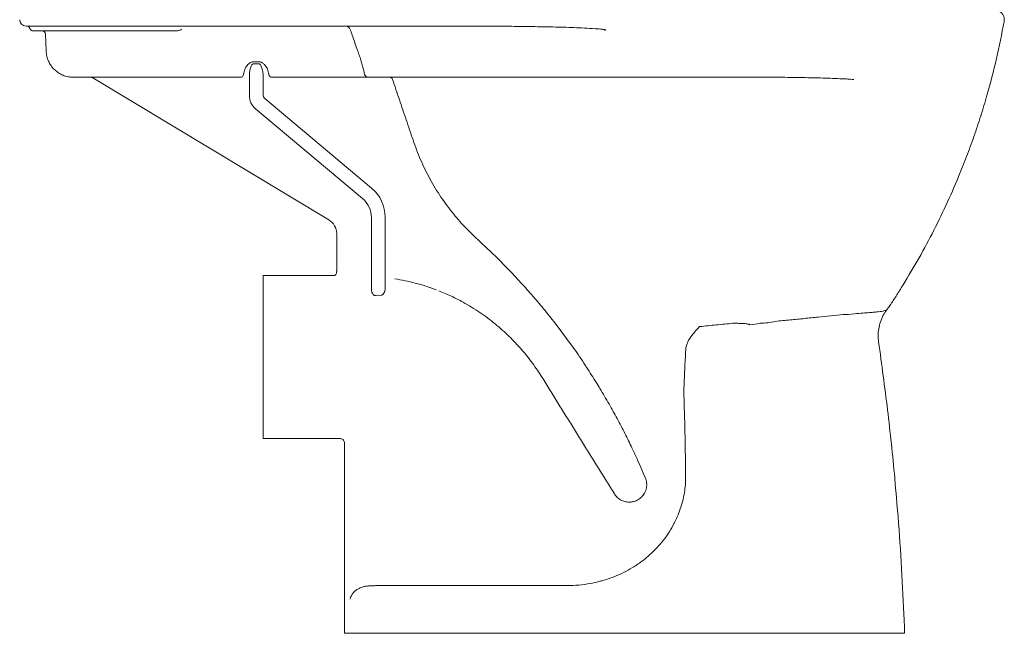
# Model space of a CAD drawing. Header units: millimetres. Extents: x 3324.312 to 3324.942, y 2584.557 to 2585.329.
# Tile 1 of 2: x 3324.325 to 3324.942, y 2584.557 to 2584.941. Entities that reach past the tile are written whole.
import ezdxf

# ---------------------------------------------------------------- set-up
doc = ezdxf.new("R2010")
doc.units = ezdxf.units.MM
doc.layers.add('SANINDUSA', color=3, linetype='Continuous')

msp = doc.modelspace()

# ---------------------------------------------------------------- linework, layer by layer
at = {"layer": 'SANINDUSA', "linetype": 'Continuous', "lineweight": 15}
for p, q in [((3324.36117, 2584.93747), (3324.32928, 2584.93747)), ((3324.36828, 2584.93747), (3324.36117, 2584.93747)), ((3324.38928, 2584.93747), (3324.36828, 2584.93747)), ((3324.46782, 2584.93747), (3324.38928, 2584.93747)), ((3324.42219, 2584.93447), (3324.33366, 2584.93447)), ((3324.34145, 2584.93254), (3324.34182, 2584.92187)), ((3324.47152, 2584.91512), (3324.47517, 2584.91512)), ((3324.47517, 2584.91382), (3324.47152, 2584.91382)), ((3324.36949, 2584.90547), (3324.35881, 2584.90547)), ((3324.51888, 2584.8162), (3324.37103, 2584.90504)), ((3324.38017, 2584.90547), (3324.46161, 2584.90547)), ((3324.46161, 2584.90547), (3324.4642, 2584.90547)), ((3324.46904, 2584.89409), (3324.46904, 2584.90753)), ((3324.47765, 2584.90753), (3324.47765, 2584.89441)), ((3324.5382, 2584.90547), (3324.48249, 2584.90547)), ((3324.47871, 2584.89213), (3324.54559, 2584.83601)), ((3324.53981, 2584.82962), (3324.47293, 2584.88574)), ((3324.54547, 2584.77268), (3324.54547, 2584.81749)), ((3324.55408, 2584.8178), (3324.55408, 2584.7729)), ((3324.52373, 2584.7838), (3324.52373, 2584.80763)), ((3324.52265, 2584.78147), (3324.47778, 2584.78147)), ((3324.54795, 2584.76889), (3324.5516, 2584.76903)), ((3324.66052, 2584.75147), (3324.6712, 2584.73721)), ((3324.6712, 2584.73721), (3324.67137, 2584.73697)), ((3324.74159, 2584.72424), (3324.74101, 2584.70939)), ((3324.47778, 2584.67947), (3324.52558, 2584.67947)), ((3324.52858, 2584.67647), (3324.52858, 2584.55747)), ((3324.53303, 2584.55747), (3324.52858, 2584.55747)), ((3324.74121, 2584.55747), (3324.56484, 2584.55747))]:
    msp.add_line(p, q, dxfattribs=at)
for centre, radius, start, end in [((3324.32928, 2584.94147), 0.004, 180, 270), ((3324.32979, 2584.93547), 0.002, 14.47751, 90), ((3324.33366, 2584.93647), 0.002, 194.47751, 270), ((3324.52944, 2584.93454), 0.00292, 16.71569, 89.46905), ((3324.33945, 2584.93247), 0.002, 2, 90), ((3324.36949, 2584.90247), 0.003, 58.99978, 89.99978), ((3324.54384, 2584.90841), 0.00294, 202.76603, 269.73565), ((3324.51373, 2584.80763), 0.01, 0, 58.99978)]:
    msp.add_arc(centre, radius, start, end, dxfattribs=at)
for centre, major_axis, ratio, start_param, end_param in [((3324.38017, 2584.90547), (0.01068, 0), 0.000004, 1.570803, 2.595954), ((3324.4642, 2584.92247), (0, 0.017), 0.165342, 3.1416, 3.86906), ((3324.48249, 2584.92247), (0, 0.017), 0.165342, 2.414123, 3.141584), ((3324.4801, 2584.89417), (0.01003, 0.00468), 0.993491, 2.709794, 3.573392), ((3324.48073, 2584.89446), (0.00281, 0.00131), 0.969223, 2.709794, 3.573392), ((3324.52989, 2584.81761), (0.02196, 0.01024), 0.990612, 5.851386, 6.714984), ((3324.52927, 2584.81732), (0.01473, 0.00687), 0.984577, 5.851386, 6.714984)]:
    msp.add_ellipse(centre, major_axis=major_axis, ratio=ratio, start_param=start_param, end_param=end_param, dxfattribs=at)
for points, knots in [([(3324.93565, 2584.94747), (3324.93575, 2584.94746), (3324.93655, 2584.94745), (3324.93801, 2584.94711), (3324.93977, 2584.94599), (3324.94102, 2584.94438), (3324.94172, 2584.94243), (3324.94161, 2584.94108), (3324.94156, 2584.9404)], [0, 0, 0, 0, 0.027558, 0.228678, 0.421508, 0.614339, 0.80717, 1, 1, 1, 1]), ([(3324.42219, 2584.93447), (3324.42225, 2584.93447), (3324.42309, 2584.93447), (3324.424, 2584.93454), (3324.42525, 2584.93483), (3324.42591, 2584.93503), (3324.42643, 2584.93538), (3324.42657, 2584.93548)], [0, 0, 0, 0, 0.03373, 0.557631, 0.594144, 0.884161, 1, 1, 1, 1]), ([(3324.48367, 2584.93747), (3324.48177, 2584.93747), (3324.47793, 2584.93747), (3324.47255, 2584.93747), (3324.46915, 2584.93747), (3324.46782, 2584.93747)], [0, 0, 0, 0, 0.372532, 0.7538, 1, 1, 1, 1]), ([(3324.61765, 2584.93747), (3324.61019, 2584.93747), (3324.59527, 2584.93747), (3324.57931, 2584.93747), (3324.56577, 2584.93747), (3324.54969, 2584.93747), (3324.5251, 2584.93747), (3324.5015, 2584.93747), (3324.48768, 2584.93747), (3324.48367, 2584.93747)], [0, 0, 0, 0, 0.1635345, 0.3272197, 0.3549462, 0.4658543, 0.6876737, 0.9095144, 1, 1, 1, 1]), ([(3324.53224, 2584.93538), (3324.53263, 2584.93418), (3324.53401, 2584.92996), (3324.53552, 2584.92578), (3324.53659, 2584.9228)], [0, 0, 0, 0, 0.2862997, 1, 1, 1, 1]), ([(3324.63331, 2584.93732), (3324.63205, 2584.93734), (3324.62677, 2584.93742), (3324.62159, 2584.93744), (3324.61765, 2584.93747)], [0, 0, 0, 0, 0.238417, 1, 1, 1, 1]), ([(3324.69169, 2584.93477), (3324.69175, 2584.93479), (3324.69186, 2584.93482), (3324.69198, 2584.93488), (3324.69205, 2584.93493), (3324.69207, 2584.93495), (3324.69208, 2584.93497), (3324.69208, 2584.93499), (3324.69207, 2584.93501), (3324.69206, 2584.93503), (3324.69202, 2584.93507), (3324.69191, 2584.93513), (3324.69168, 2584.9352), (3324.69133, 2584.93528), (3324.69079, 2584.93537), (3324.69, 2584.93548), (3324.68822, 2584.93566), (3324.68225, 2584.93608), (3324.67226, 2584.93657), (3324.65911, 2584.93695), (3324.64609, 2584.93715), (3324.63757, 2584.93726), (3324.63331, 2584.93732)], [0, 0, 0, 0, 0.002979, 0.005831, 0.006791, 0.007126, 0.007494, 0.007863, 0.008004, 0.008558, 0.009002, 0.010914, 0.014127, 0.021041, 0.028886, 0.040864, 0.06039, 0.117484, 0.337929, 0.558664, 0.779464, 1, 1, 1, 1]), ([(3324.86797, 2584.75979), (3324.86797, 2584.75979), (3324.8701, 2584.76263), (3324.87347, 2584.76778), (3324.87939, 2584.77714), (3324.88726, 2584.79029), (3324.8966, 2584.80752), (3324.90525, 2584.82517), (3324.91234, 2584.8413), (3324.91808, 2584.85574), (3324.9227, 2584.86841), (3324.92697, 2584.88121), (3324.93185, 2584.8974), (3324.937, 2584.91708), (3324.94004, 2584.93262), (3324.94156, 2584.9404)], [0, 0, 0, 0, 0.024071, 0.058543, 0.093022, 0.191597, 0.290171, 0.389429, 0.488686, 0.556559, 0.624432, 0.692525, 0.760619, 0.88016, 1, 1, 1, 1]), ([(3324.35881, 2584.90547), (3324.35772, 2584.90553), (3324.35555, 2584.90565), (3324.3524, 2584.90662), (3324.3495, 2584.90812), (3324.34693, 2584.91016), (3324.3448, 2584.91266), (3324.34319, 2584.91551), (3324.34212, 2584.91862), (3324.34192, 2584.92079), (3324.34182, 2584.92187)], [0, 0, 0, 0, 0.125, 0.25, 0.375, 0.499999, 0.625, 0.75, 0.875, 1, 1, 1, 1]), ([(3324.53659, 2584.9228), (3324.53699, 2584.9217), (3324.5378, 2584.91947), (3324.53886, 2584.91621), (3324.53978, 2584.9131), (3324.54061, 2584.90996), (3324.54094, 2584.90824), (3324.54113, 2584.90727)], [0, 0, 0, 0, 0.18609, 0.377291, 0.563093, 0.754885, 1, 1, 1, 1]), ([(3324.46607, 2584.90977), (3324.4663, 2584.91044), (3324.46678, 2584.91183), (3324.46823, 2584.91356), (3324.46966, 2584.91462), (3324.47065, 2584.91506), (3324.4713, 2584.9151), (3324.47152, 2584.91512)], [0, 0, 0, 0, 0.318257, 0.653429, 0.788184, 0.930195, 1, 1, 1, 1]), ([(3324.47152, 2584.91382), (3324.47145, 2584.91381), (3324.47135, 2584.9138), (3324.47113, 2584.9137), (3324.4709, 2584.91349), (3324.47056, 2584.91304), (3324.46998, 2584.91187), (3324.46936, 2584.90993), (3324.46915, 2584.90832), (3324.46904, 2584.90753)], [0, 0, 0, 0, 0.0265521, 0.0412028, 0.0995004, 0.1488049, 0.2770009, 0.6423709, 1, 1, 1, 1]), ([(3324.47517, 2584.91512), (3324.47547, 2584.91509), (3324.47616, 2584.91503), (3324.47736, 2584.91444), (3324.47887, 2584.91314), (3324.48013, 2584.9114), (3324.48048, 2584.91022), (3324.48062, 2584.90977)], [0, 0, 0, 0, 0.097213, 0.221166, 0.434629, 0.784654, 1, 1, 1, 1]), ([(3324.47765, 2584.90753), (3324.47759, 2584.90806), (3324.47742, 2584.90946), (3324.47688, 2584.91138), (3324.47623, 2584.91292), (3324.47572, 2584.91359), (3324.47539, 2584.91379), (3324.47524, 2584.91381), (3324.47517, 2584.91382)], [0, 0, 0, 0, 0.240843, 0.631102, 0.843178, 0.940756, 0.971913, 1, 1, 1, 1]), ([(3324.36949, 2584.90547), (3324.36951, 2584.90547), (3324.36957, 2584.90547), (3324.37005, 2584.90547), (3324.37064, 2584.90547), (3324.37104, 2584.90547)], [0, 0, 0, 0, 0.256241, 0.509687, 1, 1, 1, 1]), ([(3324.54383, 2584.90547), (3324.5436, 2584.90547), (3324.54316, 2584.90547), (3324.54174, 2584.90547), (3324.54011, 2584.90547), (3324.53876, 2584.90547), (3324.5383, 2584.90547), (3324.5382, 2584.90547), (3324.5382, 2584.90547)], [0, 0, 0, 0, 0.230874, 0.462112, 0.817646, 0.963466, 0.997999, 1, 1, 1, 1]), ([(3324.79305, 2584.90547), (3324.78851, 2584.90547), (3324.77941, 2584.90547), (3324.76545, 2584.90547), (3324.75136, 2584.90547), (3324.7372, 2584.90547), (3324.72172, 2584.90547), (3324.70495, 2584.90547), (3324.68698, 2584.90547), (3324.66925, 2584.90547), (3324.65327, 2584.90547), (3324.63912, 2584.90547), (3324.62684, 2584.90547), (3324.61509, 2584.90547), (3324.60397, 2584.90547), (3324.59358, 2584.90547), (3324.58395, 2584.90547), (3324.57515, 2584.90547), (3324.56728, 2584.90547), (3324.56041, 2584.90547), (3324.55455, 2584.90547), (3324.54971, 2584.90547), (3324.54616, 2584.90547), (3324.54453, 2584.90547), (3324.54383, 2584.90547)], [0, 0, 0, 0, 0.044563, 0.089266, 0.134044, 0.1788, 0.223408, 0.280588, 0.337912, 0.395237, 0.452418, 0.495306, 0.538347, 0.581387, 0.624274, 0.667165, 0.710211, 0.753256, 0.796148, 0.838962, 0.881923, 0.924902, 0.96774, 1, 1, 1, 1]), ([(3324.79305, 2584.90547), (3324.78884, 2584.90547), (3324.7804, 2584.90547), (3324.76758, 2584.90547), (3324.75472, 2584.90547), (3324.74186, 2584.90547), (3324.72908, 2584.90547), (3324.71604, 2584.90547), (3324.70277, 2584.90547), (3324.6893, 2584.90547), (3324.67604, 2584.90547), (3324.66356, 2584.90547), (3324.65185, 2584.90547), (3324.64089, 2584.90547), (3324.63026, 2584.90547), (3324.62008, 2584.90547), (3324.61025, 2584.90547), (3324.60091, 2584.90547), (3324.59214, 2584.90547), (3324.58421, 2584.90547), (3324.57719, 2584.90547), (3324.57115, 2584.90547), (3324.5661, 2584.90547), (3324.56207, 2584.90547), (3324.55924, 2584.90547), (3324.55743, 2584.90547), (3324.55699, 2584.90547), (3324.55677, 2584.90547)], [0, 0, 0, 0, 0.0397376, 0.0795854, 0.1195623, 0.1596205, 0.1996559, 0.2395191, 0.2826839, 0.3259109, 0.3691215, 0.4122637, 0.4503855, 0.4886313, 0.5268694, 0.5650183, 0.6030586, 0.6436592, 0.6844047, 0.72515, 0.7657502, 0.8063539, 0.8471033, 0.8878523, 0.9284556, 0.9642278, 1, 1, 1, 1]), ([(3324.55677, 2584.90546), (3324.55698, 2584.90545), (3324.55739, 2584.90541), (3324.55795, 2584.90511), (3324.55841, 2584.90468), (3324.55858, 2584.9043), (3324.55866, 2584.90411)], [0, 0, 0, 0, 0.25, 0.5, 0.749995, 1, 1, 1, 1]), ([(3324.84748, 2584.90397), (3324.84747, 2584.90398), (3324.84738, 2584.90399), (3324.84614, 2584.90418), (3324.84372, 2584.90436), (3324.83742, 2584.90459), (3324.82814, 2584.90498), (3324.81562, 2584.90526), (3324.80389, 2584.90543), (3324.79628, 2584.90546), (3324.79305, 2584.90547)], [0, 0, 0, 0, 0.000573, 0.005529, 0.074964, 0.14447, 0.373196, 0.602265, 0.831013, 1, 1, 1, 1]), ([(3324.55866, 2584.90411), (3324.56009, 2584.89989), (3324.56294, 2584.89146), (3324.56725, 2584.87883), (3324.57143, 2584.86618), (3324.57604, 2584.85369), (3324.58194, 2584.84175), (3324.58886, 2584.83034), (3324.59651, 2584.82005), (3324.60459, 2584.81082), (3324.61312, 2584.80283), (3324.62166, 2584.79487), (3324.62991, 2584.78661), (3324.63794, 2584.77815), (3324.64572, 2584.76947), (3324.65328, 2584.7606), (3324.65811, 2584.75451), (3324.66052, 2584.75147)], [0, 0, 0, 0, 0.071511, 0.143021, 0.214532, 0.285747, 0.356762, 0.428171, 0.50001, 0.562522, 0.625059, 0.68768, 0.750217, 0.812681, 0.875101, 0.937524, 1, 1, 1, 1]), ([(3324.47778, 2584.67947), (3324.47778, 2584.67958), (3324.47778, 2584.6798), (3324.47778, 2584.68142), (3324.47778, 2584.68364), (3324.47778, 2584.68623), (3324.47778, 2584.68938), (3324.47778, 2584.69305), (3324.47778, 2584.69719), (3324.47778, 2584.70175), (3324.47778, 2584.70668), (3324.47778, 2584.71191), (3324.47778, 2584.71737), (3324.47778, 2584.723), (3324.47778, 2584.72872), (3324.47778, 2584.73446), (3324.47778, 2584.74015), (3324.47778, 2584.74572), (3324.47778, 2584.7511), (3324.47778, 2584.75622), (3324.47778, 2584.76101), (3324.47778, 2584.76542), (3324.47778, 2584.76937), (3324.47778, 2584.77285), (3324.47778, 2584.77579), (3324.47778, 2584.77815), (3324.47778, 2584.7799), (3324.47778, 2584.78089), (3324.47778, 2584.78118), (3324.47778, 2584.78129)], [0, 0, 0, 0, 0.048973, 0.097946, 0.134686, 0.171543, 0.208283, 0.24503, 0.281893, 0.31864, 0.355389, 0.392255, 0.429003, 0.465752, 0.502618, 0.539367, 0.576115, 0.612981, 0.64973, 0.686475, 0.723336, 0.76008, 0.796814, 0.833665, 0.870398, 0.907153, 0.944025, 0.980781, 1, 1, 1, 1]), ([(3324.5237, 2584.7838), (3324.5237, 2584.78359), (3324.5237, 2584.78308), (3324.5234, 2584.78237), (3324.52302, 2584.78181), (3324.52272, 2584.78157), (3324.52262, 2584.78149)], [0, 0, 0, 0, 0.241885, 0.569992, 0.848776, 1, 1, 1, 1]), ([(3324.58598, 2584.77248), (3324.58578, 2584.77256), (3324.58482, 2584.77293), (3324.58265, 2584.77371), (3324.57851, 2584.77511), (3324.573, 2584.77669), (3324.56655, 2584.77821), (3324.56228, 2584.77893), (3324.56014, 2584.7793)], [0, 0, 0, 0, 0.0237915, 0.115039, 0.2583623, 0.5141348, 0.7570361, 1, 1, 1, 1]), ([(3324.54547, 2584.77268), (3324.54556, 2584.77211), (3324.5457, 2584.77112), (3324.54625, 2584.76992), (3324.54683, 2584.76923), (3324.5473, 2584.76897), (3324.54763, 2584.76888), (3324.54783, 2584.76888), (3324.54795, 2584.76889)], [0, 0, 0, 0, 0.361282, 0.630142, 0.808072, 0.889501, 0.936189, 1, 1, 1, 1]), ([(3324.5516, 2584.76903), (3324.55175, 2584.76905), (3324.55199, 2584.76909), (3324.55246, 2584.76933), (3324.55304, 2584.76988), (3324.5536, 2584.77085), (3324.55395, 2584.77192), (3324.55404, 2584.77262), (3324.55408, 2584.7729)], [0, 0, 0, 0, 0.079394, 0.136377, 0.292417, 0.541422, 0.814956, 1, 1, 1, 1]), ([(3324.58766, 2584.77184), (3324.5903, 2584.77072), (3324.59545, 2584.76856), (3324.60226, 2584.76503), (3324.60817, 2584.7616), (3324.61332, 2584.75828), (3324.61824, 2584.75478), (3324.62294, 2584.75111), (3324.62741, 2584.7473), (3324.63302, 2584.74208), (3324.63946, 2584.73526), (3324.64639, 2584.72668), (3324.65035, 2584.72063), (3324.65229, 2584.71765)], [0, 0, 0, 0, 0.100985, 0.196726, 0.2693, 0.34082, 0.411297, 0.480736, 0.549148, 0.616542, 0.748281, 0.876071, 1, 1, 1, 1]), ([(3324.78883, 2584.75147), (3324.78883, 2584.75147), (3324.79203, 2584.75147), (3324.79834, 2584.7528), (3324.80768, 2584.75359), (3324.81665, 2584.75448), (3324.82515, 2584.75536), (3324.83323, 2584.75617), (3324.8412, 2584.75723), (3324.84511, 2584.75683), (3324.84778, 2584.75749), (3324.84778, 2584.75749)], [0, 0, 0, 0, 0.000001, 0.141486, 0.282832, 0.422251, 0.562166, 0.701692, 0.850863, 0.999999, 1, 1, 1, 1]), ([(3324.84778, 2584.75749), (3324.84992, 2584.75761), (3324.85323, 2584.75786), (3324.85718, 2584.75816), (3324.8604, 2584.75845), (3324.86294, 2584.75869), (3324.86492, 2584.75893), (3324.86644, 2584.75924), (3324.86753, 2584.75954), (3324.86782, 2584.7597), (3324.86797, 2584.75979)], [0, 0, 0, 0, 0.134682, 0.270604, 0.386913, 0.503221, 0.622598, 0.742006, 0.870696, 1, 1, 1, 1]), ([(3324.86297, 2584.73987), (3324.86284, 2584.74121), (3324.86257, 2584.7439), (3324.86294, 2584.74811), (3324.86399, 2584.7524), (3324.86568, 2584.7564), (3324.86726, 2584.75873), (3324.86797, 2584.75979)], [0, 0, 0, 0, 0.190606, 0.385583, 0.5988, 0.818201, 1, 1, 1, 1]), ([(3324.75093, 2584.74943), (3324.75438, 2584.74977), (3324.7613, 2584.75046), (3324.7683, 2584.75113), (3324.77182, 2584.75147)], [0, 0, 0, 0, 0.4983503, 1, 1, 1, 1]), ([(3324.77182, 2584.75147), (3324.77281, 2584.75147), (3324.77463, 2584.75146), (3324.77695, 2584.7514), (3324.77869, 2584.75132), (3324.78005, 2584.75121), (3324.78103, 2584.75111), (3324.78167, 2584.75094), (3324.78207, 2584.75078), (3324.7823, 2584.75059), (3324.78245, 2584.75046)], [0, 0, 0, 0, 0.269801, 0.49809, 0.634749, 0.748649, 0.875289, 0.906888, 0.937776, 1, 1, 1, 1]), ([(3324.78245, 2584.75046), (3324.7846, 2584.7507), (3324.78674, 2584.75094), (3324.78883, 2584.75147), (3324.78883, 2584.75147)], [0, 0, 0, 0, 0.99999, 1, 1, 1, 1]), ([(3324.75093, 2584.74943), (3324.75093, 2584.74942), (3324.74979, 2584.74825), (3324.74758, 2584.74588), (3324.74566, 2584.74326), (3324.74471, 2584.74196)], [0, 0, 0, 0, 0.003081, 0.507524, 1, 1, 1, 1]), ([(3324.74471, 2584.74196), (3324.74449, 2584.74161), (3324.74385, 2584.74062), (3324.74302, 2584.73875), (3324.74254, 2584.73712), (3324.74229, 2584.73629)], [0, 0, 0, 0, 0.2116115, 0.6018303, 1, 1, 1, 1]), ([(3324.87926, 2584.55747), (3324.87882, 2584.56829), (3324.87795, 2584.58994), (3324.87586, 2584.62237), (3324.87288, 2584.65819), (3324.86879, 2584.69739), (3324.86491, 2584.72571), (3324.86297, 2584.73987)], [0, 0, 0, 0, 0.177407, 0.35472, 0.531987, 0.76594, 1, 1, 1, 1]), ([(3324.67137, 2584.73697), (3324.67258, 2584.73528), (3324.67499, 2584.73187), (3324.67725, 2584.72836), (3324.67838, 2584.7266)], [0, 0, 0, 0, 0.498425, 1, 1, 1, 1]), ([(3324.74229, 2584.73629), (3324.7422, 2584.7343), (3324.74201, 2584.73029), (3324.74173, 2584.72627), (3324.74159, 2584.72424)], [0, 0, 0, 0, 0.4969681, 1, 1, 1, 1]), ([(3324.67838, 2584.7266), (3324.67866, 2584.72617), (3324.67908, 2584.72552), (3324.67957, 2584.72477), (3324.67982, 2584.7244), (3324.67995, 2584.72419), (3324.68002, 2584.72409), (3324.68005, 2584.72404), (3324.68006, 2584.72402), (3324.68006, 2584.72402), (3324.68006, 2584.72402), (3324.68006, 2584.72402), (3324.68006, 2584.72402), (3324.68006, 2584.72402), (3324.68006, 2584.72402)], [0, 0, 0, 0, 0.500196, 0.75011, 0.875047, 0.93751, 0.984217, 0.995973, 0.99895, 0.999715, 0.999918, 0.999971, 0.999989, 1, 1, 1, 1]), ([(3324.71696, 2584.65474), (3324.7161, 2584.65677), (3324.71434, 2584.66091), (3324.71153, 2584.66718), (3324.70888, 2584.67287), (3324.70641, 2584.67797), (3324.70415, 2584.68251), (3324.70175, 2584.68718), (3324.69929, 2584.69181), (3324.69676, 2584.69644), (3324.69415, 2584.7011), (3324.69139, 2584.70585), (3324.6887, 2584.71036), (3324.68601, 2584.71474), (3324.68319, 2584.71923), (3324.68114, 2584.72236), (3324.68006, 2584.72402)], [0, 0, 0, 0, 0.0759, 0.155113, 0.238547, 0.297271, 0.359263, 0.424692, 0.493701, 0.559338, 0.62968, 0.70479, 0.779617, 0.843563, 0.917021, 1, 1, 1, 1]), ([(3324.65229, 2584.71765), (3324.65398, 2584.71493), (3324.65736, 2584.70948), (3324.66243, 2584.70131), (3324.6675, 2584.69315), (3324.67256, 2584.68498), (3324.6776, 2584.67687), (3324.6826, 2584.6688), (3324.68758, 2584.66078), (3324.69256, 2584.65276), (3324.69588, 2584.6474), (3324.69754, 2584.64474)], [0, 0, 0, 0, 0.11073, 0.222158, 0.334463, 0.447437, 0.560645, 0.671572, 0.781836, 0.891251, 1, 1, 1, 1]), ([(3324.74217, 2584.65628), (3324.74206, 2584.66434), (3324.74183, 2584.68046), (3324.74137, 2584.69813), (3324.74106, 2584.70775), (3324.74101, 2584.70939)], [0, 0, 0, 0, 0.453109, 0.906733, 1, 1, 1, 1]), ([(3324.52858, 2584.67647), (3324.52855, 2584.6768), (3324.52848, 2584.67748), (3324.52797, 2584.67838), (3324.5272, 2584.67906), (3324.52636, 2584.67942), (3324.5258, 2584.67945), (3324.52558, 2584.67947)], [0, 0, 0, 0, 0.214693, 0.429387, 0.644082, 0.858776, 1, 1, 1, 1]), ([(3324.71469, 2584.64286), (3324.71532, 2584.64362), (3324.71671, 2584.64528), (3324.71777, 2584.64844), (3324.71793, 2584.65176), (3324.71727, 2584.65378), (3324.71696, 2584.65474)], [0, 0, 0, 0, 0.237083, 0.516099, 0.769164, 1, 1, 1, 1]), ([(3324.735, 2584.62631), (3324.7351, 2584.62651), (3324.736, 2584.62824), (3324.73753, 2584.63159), (3324.73933, 2584.63652), (3324.74072, 2584.64163), (3324.74163, 2584.64667), (3324.74214, 2584.65157), (3324.74216, 2584.65471), (3324.74217, 2584.65628)], [0, 0, 0, 0, 0.02127, 0.187495, 0.353721, 0.52497, 0.696216, 0.847643, 1, 1, 1, 1]), ([(3324.69754, 2584.64474), (3324.69802, 2584.64406), (3324.699, 2584.64269), (3324.70104, 2584.64111), (3324.70339, 2584.64001), (3324.70538, 2584.63961), (3324.70685, 2584.63954), (3324.70781, 2584.63958), (3324.70887, 2584.63972), (3324.71043, 2584.6401), (3324.71254, 2584.64098), (3324.71394, 2584.6422), (3324.71469, 2584.64286)], [0, 0, 0, 0, 0.121194, 0.244273, 0.370305, 0.500284, 0.544291, 0.593549, 0.648085, 0.707921, 0.84334, 1, 1, 1, 1]), ([(3324.68784, 2584.58988), (3324.68856, 2584.59004), (3324.69175, 2584.59075), (3324.6969, 2584.59261), (3324.70323, 2584.59537), (3324.70906, 2584.59858), (3324.71464, 2584.60232), (3324.71974, 2584.60647), (3324.72428, 2584.61091), (3324.72831, 2584.61563), (3324.73197, 2584.62074), (3324.73399, 2584.62445), (3324.735, 2584.62631)], [0, 0, 0, 0, 0.036086, 0.160117, 0.267087, 0.374051, 0.484519, 0.594977, 0.694428, 0.793871, 0.89694, 1, 1, 1, 1]), ([(3324.54071, 2584.58666), (3324.53967, 2584.58631), (3324.53755, 2584.58558), (3324.53526, 2584.58408), (3324.53425, 2584.58289), (3324.53376, 2584.58232)], [0, 0, 0, 0, 0.333886, 0.678141, 1, 1, 1, 1]), ([(3324.54423, 2584.58715), (3324.54375, 2584.58713), (3324.54257, 2584.58709), (3324.5414, 2584.58682), (3324.54071, 2584.58666)], [0, 0, 0, 0, 0.404974, 1, 1, 1, 1]), ([(3324.5466, 2584.58725), (3324.54584, 2584.58723), (3324.54508, 2584.58719), (3324.54446, 2584.58716), (3324.54423, 2584.58715)], [0, 0, 0, 0, 0.623473, 1, 1, 1, 1]), ([(3324.5466, 2584.58725), (3324.54668, 2584.58725), (3324.54742, 2584.58728), (3324.5494, 2584.58732), (3324.55265, 2584.58739), (3324.55665, 2584.58743), (3324.56099, 2584.58746), (3324.564, 2584.58746), (3324.56553, 2584.58746)], [0, 0, 0, 0, 0.018856, 0.173136, 0.376898, 0.586567, 0.790329, 1, 1, 1, 1]), ([(3324.668, 2584.58733), (3324.66491, 2584.58733), (3324.63075, 2584.58738), (3324.59659, 2584.58742), (3324.56552, 2584.58746)], [0, 0, 0, 0, 0.090234, 1, 1, 1, 1]), ([(3324.66801, 2584.58732), (3324.67045, 2584.58739), (3324.67534, 2584.58753), (3324.68198, 2584.58841), (3324.6861, 2584.58944), (3324.68784, 2584.58988)], [0, 0, 0, 0, 0.365739, 0.731474, 1, 1, 1, 1]), ([(3324.53376, 2584.58232), (3324.53337, 2584.58173), (3324.53258, 2584.58055), (3324.53214, 2584.57934), (3324.53197, 2584.57873), (3324.53197, 2584.57873)], [0, 0, 0, 0, 0.495284, 0.996741, 1, 1, 1, 1]), ([(3324.56484, 2584.55747), (3324.56288, 2584.55747), (3324.55897, 2584.55747), (3324.55337, 2584.55747), (3324.54818, 2584.55747), (3324.54352, 2584.55747), (3324.53956, 2584.55747), (3324.53646, 2584.55747), (3324.53419, 2584.55747), (3324.53342, 2584.55747), (3324.53303, 2584.55747)], [0, 0, 0, 0, 0.12669, 0.253379, 0.380069, 0.506759, 0.633448, 0.760138, 0.880069, 1, 1, 1, 1]), ([(3324.87926, 2584.55747), (3324.87913, 2584.55747), (3324.87888, 2584.55747), (3324.87689, 2584.55747), (3324.87377, 2584.55747), (3324.86939, 2584.55747), (3324.86388, 2584.55747), (3324.8573, 2584.55747), (3324.8497, 2584.55747), (3324.84121, 2584.55747), (3324.83192, 2584.55747), (3324.82195, 2584.55747), (3324.81142, 2584.55747), (3324.8014, 2584.55747), (3324.79209, 2584.55747), (3324.7836, 2584.55747), (3324.77508, 2584.55747), (3324.76095, 2584.55747), (3324.74967, 2584.55747), (3324.74121, 2584.55747)], [0, 0, 0, 0, 0.057941, 0.116067, 0.174008, 0.23195, 0.290076, 0.348018, 0.405946, 0.464058, 0.521986, 0.579959, 0.638117, 0.69609, 0.739433, 0.782918, 0.826475, 0.869919, 1, 1, 1, 1])]:
    msp.add_open_spline(points, degree=3, knots=knots, dxfattribs=at)

doc.saveas('drawing.dxf')
